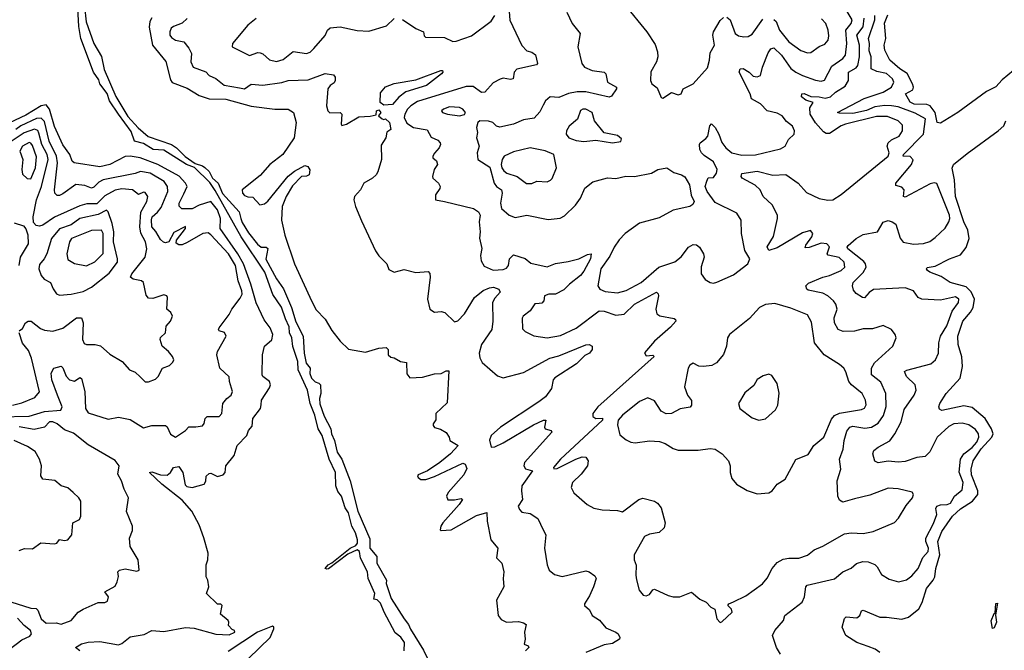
# Model space of a CAD drawing. Extents: x 1552033 to 1694788, y 811965 to 917215.
# Tile 114 of 256: x 1593978 to 1599836, y 838388 to 842136. Entities that reach past the tile are written whole.
import ezdxf

# ---------------------------------------------------------------- set-up
doc = ezdxf.new("R2010")
doc.units = 0

msp = doc.modelspace()

# ---------------------------------------------------------------- linework, layer by layer
at = {"layer": '0CON20XD'}
for points in [[(1596265.3, 838385.3), (1596267.6, 838435), (1596245.6, 838465.6), (1596211.8, 838491.8), (1596145.9, 838615), (1596125, 838668.6), (1596105, 838688.4), (1596085, 838692.5), (1596090.2, 838725), (1596051.3, 838815), (1596047.3, 838855), (1596006.2, 838935), (1596000, 838975), (1595985, 838984.3), (1595930.6, 838959.4), (1595815, 838872.6), (1595805, 838869.6), (1595795.7, 838875), (1595812.7, 838895), (1595835, 838907.9), (1595944.3, 838995.7), (1595978.3, 839011.7), (1595987, 839025), (1595986.8, 839045), (1595976.4, 839086.4), (1595953, 839125), (1595934.5, 839205), (1595914.3, 839235), (1595892.5, 839305), (1595871.4, 839331.4), (1595857.9, 839365), (1595856.6, 839445), (1595819.8, 839525), (1595778.3, 839665), (1595754.4, 839705), (1595734.5, 839785), (1595706, 839855), (1595689.3, 839935), (1595635.6, 840055), (1595633.2, 840105), (1595603.3, 840193.3), (1595597.7, 840245), (1595583.1, 840275), (1595580.6, 840310.6), (1595559.1, 840359.1), (1595535, 840427.9), (1595483, 840503), (1595437, 840635), (1595295, 840845.3), (1595141.6, 841121.6), (1595108.2, 841168.2), (1595017.3, 841257.3), (1594970, 841275), (1594835, 841360.2), (1594772, 841365), (1594715, 841400.6), (1594661.4, 841415), (1594641.6, 841471.6), (1594565, 841574), (1594512.2, 841655), (1594497.9, 841697.9), (1594455, 841754.4), (1594448.4, 841778.4), (1594418, 841825), (1594341.4, 842025), (1594329, 842095), (1594324.8, 842205)], [(1594364.2, 842214.2), (1594373.1, 842123.1), (1594418.4, 841995), (1594465, 841918.5), (1594481, 841841), (1594550.7, 841680.7), (1594621.3, 841561.3), (1594682.8, 841492.8), (1594741.4, 841441.4), (1594881.9, 841395), (1594911.2, 841375), (1594963.1, 841323.1), (1595021.7, 841281.7), (1595065, 841268.4), (1595078.6, 841258.6), (1595105, 841233.1), (1595124.1, 841194.1), (1595158.4, 841165), (1595183.5, 841103.5), (1595282.7, 840995), (1595293.3, 840955), (1595300.9, 840930.9), (1595339.5, 840869.5), (1595392.6, 840802.6), (1595415, 840784.3), (1595445, 840784.4), (1595455, 840776), (1595442.5, 840712.5), (1595506.3, 840595), (1595546.7, 840536.7), (1595594, 840425), (1595621, 840341), (1595664.2, 840255), (1595670.2, 840155), (1595682.2, 840095), (1595705.9, 840065), (1595703.9, 840033.9), (1595714.6, 840004.6), (1595735, 839984.1), (1595756.8, 839976.8), (1595766.6, 839966.6), (1595770.4, 839915), (1595761.7, 839885), (1595763.9, 839853.9), (1595790.2, 839780.2), (1595829.2, 839705), (1595832.8, 839675), (1595850.4, 839635), (1595867.2, 839565), (1595893.7, 839525), (1595944.8, 839395), (1595990.2, 839215), (1596061, 839051), (1596061.8, 838995), (1596103.6, 838945), (1596102.9, 838905), (1596159.6, 838805), (1596158.2, 838785), (1596188.1, 838695), (1596264.3, 838574.3), (1596291.3, 838541.3), (1596302.9, 838512.9), (1596379.4, 838389.4), (1596435, 838276)], [(1597575.9, 842225.9), (1597708, 842065), (1597759.1, 841989.1), (1597772.5, 841945), (1597774, 841915), (1597766, 841885), (1597732.6, 841827.4), (1597730.4, 841775), (1597738.9, 841755), (1597770.5, 841730.5), (1597793.9, 841673.9), (1597805, 841670)], [(1594765, 842147.5), (1594752.5, 842125), (1594748.6, 842091.4), (1594768.5, 841985), (1594848, 841888), (1594875, 841778.1), (1594885, 841762.7), (1594975, 841730), (1595045, 841686.5), (1595105, 841666.1), (1595205, 841664.2), (1595355, 841622.8), (1595495, 841605.2), (1595575, 841604.5), (1595607.1, 841585), (1595622.5, 841525), (1595610.5, 841435), (1595544, 841335), (1595465.2, 841274.8), (1595409.3, 841210.7), (1595301, 841125), (1595303.7, 841105), (1595315, 841091.3), (1595335, 841082.8), (1595365, 841081.2), (1595406.5, 841036.5), (1595435, 841041.5), (1595455, 841056.9), (1595575, 841205.4), (1595611.9, 841235), (1595675, 841268.8), (1595693, 841263), (1595704, 841244), (1595699.2, 841215), (1595685, 841206.8), (1595655, 841204.5), (1595601.5, 841148.5), (1595564.1, 841085.9), (1595540.2, 841025), (1595536.1, 840945), (1595555.2, 840855.2), (1595612.2, 840685), (1595715, 840461.1), (1595742.7, 840412.7), (1595795, 840355.6), (1595835, 840289.2), (1595884.5, 840225), (1595935, 840178.9), (1596035, 840160.9), (1596115, 840183.6), (1596158.3, 840188.3), (1596170, 840175), (1596170, 840145), (1596185, 840130), (1596205, 840126.7), (1596244.2, 840104.2), (1596279.3, 840099.3), (1596280.7, 840030.7), (1596298.3, 840008.3), (1596375, 840010.8), (1596445, 840032), (1596485, 840034), (1596515, 840050), (1596530, 840050), (1596521.2, 839858.8), (1596454.3, 839795.7), (1596453, 839757), (1596437.5, 839735), (1596437.5, 839725), (1596445, 839712.5), (1596481.7, 839701.7), (1596515, 839682.5), (1596532.5, 839655), (1596537.5, 839635), (1596586, 839605), (1596540.3, 839555), (1596476.9, 839505), (1596405, 839454), (1596348.5, 839431.5), (1596343.8, 839425), (1596347.9, 839415), (1596365, 839403.4), (1596395, 839403.3), (1596445, 839421.7), (1596615, 839499.5), (1596627.5, 839495), (1596637.8, 839467.8), (1596619.2, 839430.8), (1596526.2, 839325), (1596516.7, 839305), (1596525, 839282.5), (1596565, 839282), (1596605, 839290), (1596612.5, 839285), (1596592.9, 839255), (1596496.2, 839145), (1596482.5, 839125), (1596480, 839105), (1596485, 839100), (1596545, 839104.6), (1596695, 839189.6), (1596756.2, 839206.2), (1596759.5, 839155), (1596781.4, 839045), (1596822.8, 838995), (1596815, 838937.5), (1596845.6, 838905)], [(1594975, 842143.8), (1594943.8, 842115), (1594893.4, 842096.6), (1594880, 842085), (1594871.2, 842065), (1594871.5, 842045), (1594880.3, 842030.3), (1594905, 842015.4), (1594954.2, 842004.2), (1594985, 841967.5), (1594999.2, 841935), (1594995.9, 841885.9), (1595010, 841855), (1595085, 841826.5), (1595105, 841804.5), (1595145, 841786.8), (1595195, 841746.8), (1595285, 841730.6), (1595315, 841725.4), (1595355, 841752.5), (1595425, 841747.2), (1595537.3, 841762.7), (1595575, 841775.3), (1595695, 841779.2), (1595795, 841815.8), (1595845, 841808), (1595855.7, 841795), (1595855.7, 841775), (1595849.3, 841760.7), (1595824.7, 841745.3), (1595811.1, 841725), (1595803.8, 841625), (1595811.5, 841595), (1595823.4, 841583.4), (1595884.3, 841584.3), (1595894, 841575), (1595890, 841515), (1595895, 841506.7), (1595922.9, 841515), (1595995, 841558.1), (1596062.1, 841562.1), (1596098.2, 841571.8), (1596101.1, 841595), (1596115, 841600.4), (1596126.9, 841585), (1596112.5, 841565), (1596135, 841546.2), (1596145, 841542.5), (1596155, 841547.5), (1596177.5, 841525), (1596186.4, 841483.6), (1596162, 841468), (1596156.7, 841435), (1596129.1, 841390.9), (1596129.7, 841305), (1596108, 841232), (1596099.2, 841215), (1596076, 841195), (1596025.8, 841165), (1596005.4, 841124.6), (1595970.5, 841085), (1595965.9, 841065), (1595975.5, 841025), (1596010.8, 840940.8), (1596095, 840763.1), (1596115, 840733.5), (1596162.5, 840685), (1596175, 840650.8), (1596205, 840635.7), (1596265, 840652), (1596335, 840633.8), (1596408.8, 840638.8), (1596417.5, 840627.5), (1596420, 840605), (1596404.2, 840475), (1596418.8, 840415), (1596445, 840398.8), (1596485, 840402), (1596506.7, 840395), (1596565, 840340.8), (1596585, 840346.2), (1596625, 840388.5), (1596683, 840485), (1596735, 840526.3), (1596773.4, 840543.4), (1596796.4, 840546.4), (1596827.5, 840535), (1596835.9, 840515.9), (1596805, 840480.6), (1596791.2, 840455), (1596793.4, 840345), (1596786.1, 840295), (1596724.7, 840205), (1596710.6, 840155), (1596715.6, 840125.6), (1596728.3, 840098.3), (1596819.6, 840019.6), (1596855, 840008), (1596975, 840039.3), (1597131.4, 840125), (1597185, 840138.5), (1597345, 840203.8), (1597366.3, 840206.3), (1597384.2, 840195), (1597382.9, 840175), (1597368, 840155), (1597339.8, 840140.2), (1597289.8, 840090.2), (1597162.4, 840007.6), (1597152.5, 839995), (1597142.7, 839945), (1597105.4, 839895), (1597066.4, 839865), (1596837.9, 839715), (1596781.9, 839665), (1596773.6, 839636.4), (1596781.9, 839595), (1596805, 839596.6), (1596855, 839620.3), (1597035, 839728.8), (1597095, 839756.4), (1597108.8, 839755), (1597100, 839715), (1597103.3, 839705), (1597140, 839695), (1597144, 839685), (1596980.6, 839505), (1596976.2, 839485), (1596987.3, 839467.3), (1597029.2, 839455), (1596966.2, 839365), (1596962.9, 839335), (1596968.6, 839285), (1596944.2, 839245), (1596950.8, 839225), (1596965, 839209.2), (1597015, 839200.6), (1597060.5, 839170.5), (1597092.7, 839105), (1597107.1, 839075), (1597099.2, 838995), (1597115.7, 838895), (1597128, 838865), (1597159.1, 838839.1), (1597205, 838826.7), (1597345, 838860.8), (1597365, 838854.6), (1597399.8, 838829.8), (1597407.5, 838815), (1597391.4, 838765), (1597368.5, 838711.5), (1597337.5, 838665), (1597337.5, 838655), (1597368.3, 838628.3), (1597384, 838595), (1597428, 838568), (1597465, 838522), (1597525, 838496.2), (1597538.8, 838485), (1597548.8, 838465), (1597546.7, 838455), (1597505, 838427.5), (1597455, 838421.2), (1597345, 838375.7)], [(1595385, 842144), (1595335, 842103.8), (1595243.1, 841995), (1595241.4, 841975), (1595345, 841922.7), (1595395, 841941.9), (1595409.3, 841939.3), (1595425, 841933.1), (1595465, 841897.5), (1595505, 841887.6), (1595545, 841900), (1595605, 841947.5), (1595685, 841934.7), (1595705.7, 841944.3), (1595727.8, 841965), (1595795, 842041.4), (1595809.4, 842075), (1595825, 842088.1), (1595885, 842094.4), (1595985, 842072.5), (1596055, 842068.1), (1596160.3, 842099.7), (1596206.7, 842143.3)], [(1596255, 842138.1), (1596335, 842083.1), (1596380, 842065), (1596385, 842040), (1596392.3, 842032.3), (1596505, 842030.6), (1596555, 842006.4), (1596575, 842008.2), (1596665, 842040.5), (1596781.9, 842128.1), (1596805, 842160.8)], [(1596890, 842185), (1596893.4, 842133.4), (1596965, 841982), (1596995, 841951.2), (1597025, 841943.8), (1597047, 841927), (1597057.5, 841875), (1597052.5, 841867.5), (1596935, 841842.9), (1596919.4, 841825), (1596913.8, 841785), (1596898.8, 841781.2), (1596855, 841788.9), (1596836.5, 841783.5), (1596795, 841760.6), (1596744.5, 841705.5), (1596725, 841704.5), (1596675, 841738.8), (1596635, 841739.6), (1596345, 841650.2), (1596304.8, 841625.2), (1596285, 841604.6), (1596269.2, 841575), (1596266, 841555), (1596280.7, 841520.7), (1596320.8, 841495), (1596401.4, 841481.4), (1596425, 841438.2), (1596465, 841419.5), (1596480, 841405), (1596482.2, 841395), (1596473.5, 841375), (1596445, 841343.8), (1596436, 841325), (1596436, 841315), (1596456.6, 841296.6), (1596464, 841275), (1596442.9, 841245), (1596432.9, 841205), (1596435, 841194.2), (1596470, 841165), (1596479.2, 841145), (1596477.9, 841132.1), (1596452.5, 841095), (1596452, 841065), (1596505.7, 841055), (1596677.5, 841015), (1596708.1, 840995), (1596716.5, 840975), (1596711.2, 840935), (1596717.5, 840875), (1596712.7, 840837.3), (1596726.4, 840776.4), (1596720, 840735), (1596723.4, 840703.4), (1596741.2, 840671.2), (1596795, 840647.5), (1596855, 840650.8), (1596875, 840658.8), (1596886, 840675), (1596891.2, 840715), (1596915, 840738.8), (1596985, 840717.1), (1597018.9, 840688.9), (1597115, 840668), (1597165, 840686.9), (1597241.7, 840698.3), (1597304.5, 840715.5), (1597355, 840740.8), (1597377.5, 840745), (1597374.4, 840715), (1597335, 840640.6), (1597314.5, 840615), (1597249.4, 840565), (1597215, 840530.5), (1597165, 840505.6), (1597125, 840504), (1597100, 840495), (1597097.1, 840465), (1597085, 840451.9), (1597068.9, 840448.9), (1597043.4, 840446.6), (1597015, 840406.7), (1596972.5, 840375), (1596967, 840363), (1596968.3, 840298.3), (1596985, 840283.3), (1597037.2, 840257.2), (1597115, 840244.4), (1597195, 840260), (1597287.9, 840302.1), (1597425, 840406.6), (1597455, 840404.7), (1597525, 840379.6), (1597574, 840385), (1597635, 840445.3), (1597766.2, 840516.2), (1597776.4, 840506.4), (1597777.8, 840495), (1597763.2, 840415), (1597768, 840388), (1597785.3, 840375.3), (1597870.7, 840360.7), (1597880, 840355), (1597880.5, 840345), (1597850.6, 840309.4), (1597754.5, 840225), (1597695, 840156.7), (1597705, 840137.5), (1597745, 840142.5), (1597752.5, 840135), (1597418.2, 839835), (1597388, 839795), (1597386.7, 839776.7), (1597405, 839766.2), (1597445, 839768), (1597444.2, 839755), (1597194.8, 839525), (1597153.8, 839475), (1597155.8, 839465.8), (1597175, 839467.7), (1597285.5, 839525), (1597325, 839537.7), (1597345.4, 839535), (1597358.9, 839515), (1597355.3, 839485), (1597317.5, 839435), (1597266.2, 839385), (1597257.8, 839355), (1597275, 839324.3), (1597354.4, 839254.4), (1597393.6, 839233.6), (1597442.5, 839222.5), (1597535, 839219.2), (1597565, 839211.4), (1597660.8, 839285), (1597685, 839292.3), (1597753.6, 839273.6), (1597771.7, 839261.7), (1597793.9, 839233.9), (1597818.5, 839145), (1597811.5, 839115), (1597781.9, 839088.1), (1597725, 839078.2), (1597694.5, 839065), (1597633.8, 838955), (1597634, 838925), (1597646.1, 838893.9), (1597642.5, 838835), (1597647, 838807), (1597664.2, 838745), (1597686.7, 838715), (1597705, 838711.4), (1597725, 838719.2), (1597745, 838746.7), (1597755, 838751.2), (1597835, 838713.8), (1597866.1, 838706.1), (1597905, 838706.7), (1597975, 838733.3), (1598025, 838692.5), (1598062.5, 838675), (1598090, 838645), (1598113, 838633), (1598126, 838575), (1598145, 838554), (1598155, 838556.2), (1598217.5, 838615), (1598211.7, 838631.7), (1598190, 838655), (1598196.7, 838665), (1598225, 838676.9), (1598297.6, 838712.4), (1598397, 838783), (1598425, 838815.8), (1598454.5, 838875), (1598485, 838910), (1598520.9, 838929.1), (1598553.7, 838936.3), (1598612.5, 838935), (1598665, 838953.3), (1598705, 838985.7), (1598755, 839006.9), (1598885, 839080), (1598925, 839085.3), (1598995, 839083.2), (1599055, 839093.3), (1599183, 839147), (1599206.6, 839173.4), (1599251.1, 839248.9), (1599289.2, 839295), (1599296, 839315), (1599288.3, 839328.3), (1599205, 839348.1), (1599145, 839352.2), (1599035, 839309.6), (1598945, 839288), (1598875, 839267.8), (1598855, 839280), (1598844.6, 839304.6), (1598841.9, 839395), (1598863.1, 839465), (1598855.5, 839525), (1598876.6, 839583.4), (1598882.2, 839635), (1598899, 839691), (1598917.3, 839715), (1598935, 839721.1), (1599005, 839709.2), (1599045, 839714), (1599085, 839738.5), (1599116, 839784), (1599132.3, 839837.7), (1599131.3, 839915), (1599101.2, 839981.2), (1599046.2, 840025), (1599044.6, 840065), (1599062.9, 840097.1), (1599171.4, 840195), (1599191.4, 840245), (1599187.1, 840265), (1599165, 840294), (1599115, 840318.1), (1599051.3, 840298.7), (1598995, 840298.2), (1598945, 840285.9), (1598876.2, 840283.8), (1598847.5, 840295), (1598824.7, 840334.7), (1598823.8, 840365), (1598841.5, 840415), (1598832.7, 840445), (1598819.2, 840465), (1598785, 840494.2), (1598755, 840510), (1598668.1, 840528.1), (1598660, 840535), (1598655.5, 840555), (1598670.5, 840569.5), (1598755, 840606.7), (1598795, 840616.2), (1598865.5, 840645), (1598887.7, 840665), (1598883.8, 840695), (1598852.3, 840722.3), (1598786.8, 840736.8), (1598782.5, 840745), (1598795.9, 840785.9), (1598780, 840805), (1598745, 840807.5), (1598675, 840781.9), (1598650.7, 840780.7), (1598655, 840796.7), (1598691.2, 840845), (1598696.7, 840865), (1598683, 840883), (1598635, 840868.5), (1598485, 840780.6), (1598433.8, 840765), (1598424.6, 840785.4), (1598463.2, 840846.8), (1598486.8, 840955), (1598485.3, 840975), (1598454.7, 841035), (1598400.9, 841085), (1598382.5, 841125), (1598353.7, 841153.7), (1598275.8, 841195), (1598270.8, 841205), (1598275, 841221.2), (1598365, 841236.2), (1598457.7, 841212.3), (1598535, 841215.5), (1598610, 841165), (1598658.5, 841108.5), (1598735, 841073.8), (1598785, 841063.1), (1598815, 841065.3), (1598865, 841097.3), (1599144.1, 841325), (1599149.8, 841345), (1599138.5, 841385), (1599145, 841404.5), (1599165, 841423.2), (1599210, 841445), (1599230, 841475), (1599228.9, 841508.9), (1599204.1, 841535.9), (1599141.4, 841561.4), (1599075, 841560.6), (1598891.4, 841515), (1598865, 841504.7), (1598795, 841459.7), (1598775, 841460.6), (1598759.5, 841469.5), (1598713, 841523), (1598680.5, 841575), (1598678.2, 841611.8), (1598697.5, 841645), (1598655, 841657.5), (1598628.3, 841678.3), (1598630, 841695), (1598645, 841697.5), (1598685, 841680), (1598735, 841678.5), (1598768.9, 841668.9), (1598802.1, 841677.9), (1598831.8, 841705), (1598888.5, 841741.5), (1598909.4, 841775), (1598907.9, 841825), (1598955, 841851.1), (1598965, 841863.5), (1598974, 841915), (1598973.6, 841985), (1598958.3, 842045), (1598995, 842094.6), (1599001, 842145)], [(1597232, 842182), (1597264, 842114), (1597311.8, 842055), (1597297.8, 841975), (1597321.4, 841875), (1597337.5, 841855), (1597384.1, 841834.1), (1597456, 841825), (1597465.5, 841815), (1597474.4, 841765), (1597527.5, 841735), (1597528.6, 841725), (1597498.2, 841681.8), (1597485, 841675.6), (1597345, 841707.3), (1597295, 841707.8), (1597242.6, 841697.4), (1597185, 841673.1), (1597133.1, 841676.9), (1597105.7, 841655), (1597091.5, 841628.5), (1597071.4, 841588.6), (1597038.7, 841551.3), (1596975, 841540.6), (1596915, 841515.9), (1596835, 841497.7), (1596815, 841504.2), (1596792.5, 841525), (1596766.9, 841533.1), (1596715, 841535.6), (1596702.5, 841525), (1596694.6, 841495.4), (1596702, 841465), (1596695.8, 841435), (1596710.6, 841385), (1596699.2, 841345), (1596702.5, 841305), (1596775, 841259.1), (1596800, 841165), (1596815.4, 841145.4), (1596844.7, 841124.7), (1596847.8, 841105), (1596838, 841045), (1596843.6, 841015), (1596889.4, 840975), (1596925, 840960.4), (1596995, 840974), (1597122.3, 840947.7), (1597192.9, 840957.1), (1597219.3, 840970.7), (1597285.4, 841034.6), (1597314.5, 841075.5), (1597340, 841135), (1597386.7, 841173.3)], [(1597535, 840513.7), (1597585, 840527.5), (1597675.8, 840574.2), (1597780.4, 840665), (1597875, 840696.1), (1597913.2, 840726.8), (1597957.5, 840785), (1597985, 840800.8), (1598005, 840797.5), (1598021.2, 840785), (1598045.8, 840745), (1598049.2, 840725), (1598032.2, 840667.8), (1598031.9, 840625), (1598055, 840592.5), (1598085, 840574.4), (1598105, 840570.4), (1598125, 840575.3), (1598225, 840619), (1598310.7, 840685), (1598322.6, 840715), (1598291.6, 840765), (1598271.1, 840865), (1598269.2, 840945), (1598245, 840986.2), (1598115, 841050), (1598067.1, 841115), (1598055.7, 841145), (1598065, 841177.5), (1598073.3, 841196.7), (1598105, 841198.8), (1598122.9, 841225), (1598127.3, 841245), (1598105, 841290.6), (1598049.1, 841329.1), (1598035, 841345.6), (1598024.1, 841365), (1598022.1, 841395), (1598025.6, 841405), (1598060.8, 841429.2), (1598072.5, 841445), (1598084.6, 841505.4), (1598093.6, 841516.4), (1598115, 841495.7), (1598137.5, 841455), (1598155, 841405.6), (1598178.7, 841375), (1598215, 841344.1), (1598275, 841330.2), (1598355, 841333.4), (1598505, 841369.2), (1598531.4, 841385), (1598552.5, 841425), (1598585, 841456.2), (1598586.7, 841476.7), (1598575, 841503.1), (1598540.4, 841530.4), (1598514.8, 841564.8), (1598485, 841580), (1598423.8, 841593.8), (1598385, 841636.8), (1598330.8, 841665), (1598322.9, 841695), (1598257.3, 841825), (1598263.3, 841845), (1598282.9, 841847.1), (1598318.6, 841825), (1598340.9, 841800.9), (1598365, 841797.1), (1598385, 841804.2), (1598396.5, 841855), (1598431.3, 841938.7), (1598447.4, 841962.6), (1598465, 841969.1), (1598510.8, 841925), (1598566.5, 841846.5), (1598596.1, 841825), (1598635, 841803.8), (1598712.8, 841777.2), (1598745, 841771.2), (1598765, 841776.9), (1598810.1, 841859.9), (1598875, 841904.7), (1598891.1, 841925), (1598898.1, 841995), (1598892.3, 842075), (1598925.4, 842114.6), (1598929.6, 842135), (1598901.3, 842185)], [(1597805, 841670), (1597855, 841703.3), (1597895, 841690), (1597913.3, 841695), (1597925.8, 841725), (1597985, 841754.3), (1598069.1, 841850.9), (1598082, 841895), (1598085, 841940), (1598110.5, 841985), (1598101.3, 842045), (1598104.6, 842065), (1598145, 842130.8), (1598165, 842149.2)], [(1598185, 842151.4), (1598205, 842135.8), (1598235, 842054.5), (1598255, 842039.6), (1598285, 842033.9), (1598312.6, 842037.4), (1598335, 842049.4), (1598399.7, 842140.3)], [(1598465, 842136.8), (1598478.2, 842125), (1598498.1, 842075), (1598553.9, 842005), (1598625, 841952.7), (1598665, 841938.5), (1598685, 841941.8), (1598733.4, 841976.6), (1598768.3, 841991.7), (1598786.8, 842015), (1598791.2, 842041.2), (1598787.3, 842075), (1598773.3, 842113.3), (1598748.3, 842141.7)], [(1599077.8, 841827.8), (1599042.9, 841845), (1599042.8, 841915), (1599031.6, 841951.6), (1599033.5, 841995), (1599027.5, 842025), (1599065.1, 842135), (1599065, 842161.2)], [(1599455, 841521.6), (1599435.8, 841525.8), (1599425.1, 841585.1), (1599395, 841624.2), (1599375, 841631.7), (1599300, 841635), (1599275, 841645.6), (1599246.7, 841695), (1599291.1, 841718.9), (1599294.7, 841735), (1599289.3, 841755), (1599256.9, 841816.9), (1599213.6, 841845), (1599155, 841896.1), (1599125.2, 841955), (1599121.7, 841985), (1599130, 842025), (1599121.9, 842115), (1599142, 842165)], [(1596145, 841629), (1596121.6, 841645), (1596125, 841701.9), (1596155, 841736.7), (1596205, 841757.5), (1596335, 841778.1), (1596483.3, 841835), (1596493.6, 841833.6), (1596495.7, 841825), (1596487.5, 841815), (1596397.5, 841745), (1596275, 841708.3), (1596233.7, 841676.3), (1596195, 841631.6), (1596145, 841629)], [(1598505, 838364.4), (1598480, 838405), (1598456.2, 838475), (1598470, 838505), (1598521.4, 838565), (1598530, 838595), (1598632.9, 838675), (1598646.4, 838705), (1598654.6, 838765), (1598662.9, 838775), (1598825, 838813.6), (1598875, 838854.5), (1598925, 838876.5), (1598956.1, 838903.9), (1598994.5, 838915.5), (1599025, 838914.4), (1599065, 838898.1), (1599078.9, 838885), (1599105, 838839.2), (1599150.3, 838810.3), (1599205.6, 838794.4), (1599253.6, 838806.4), (1599285, 838831.1), (1599323.3, 838875), (1599350.4, 838939.6), (1599382.7, 838975), (1599384.7, 838995), (1599369, 839035), (1599368.4, 839055), (1599415, 839141.9), (1599434.3, 839195), (1599428.9, 839231.1), (1599434.6, 839245), (1599455, 839253), (1599495, 839253.7), (1599515, 839263.3), (1599538.4, 839305), (1599585, 839341.9), (1599591.1, 839385), (1599567, 839447), (1599575.2, 839525), (1599595.1, 839554.9), (1599645, 839593.4), (1599671.5, 839625), (1599684.7, 839654.7), (1599682.9, 839675), (1599665, 839700.4), (1599625, 839728.5), (1599585, 839738.6), (1599535, 839734.7), (1599505, 839719.2), (1599435.4, 839655), (1599391.7, 839568.3), (1599365, 839540), (1599315, 839533.8), (1599245, 839510.5), (1599205, 839505.9), (1599145, 839512.5), (1599085, 839502.9), (1599065, 839512.5), (1599054.3, 839555), (1599058.6, 839575), (1599084.2, 839595), (1599155, 839632.3), (1599184.7, 839675), (1599221.2, 839745), (1599240, 839820), (1599298.5, 839905), (1599310.9, 839935), (1599305.5, 839965), (1599254.5, 840015), (1599241.9, 840045), (1599256.4, 840053.6), (1599399.3, 840090.7), (1599425.6, 840115), (1599444.5, 840155), (1599445.9, 840215), (1599455.8, 840255), (1599493.2, 840316.8), (1599526.1, 840403.9), (1599562.5, 840455), (1599565.4, 840475), (1599545, 840489.2), (1599455, 840468.8), (1599345, 840474.5), (1599322.9, 840485), (1599295, 840525.6), (1599245, 840542.5), (1599057.3, 840532.7), (1599031.4, 840515), (1599003.9, 840483.9), (1598992.5, 840485), (1598955, 840508.8), (1598938.6, 840528.6), (1598932.5, 840555), (1598937.1, 840575), (1598995.5, 840634.5), (1599013.3, 840665), (1599009.6, 840685), (1598999, 840699), (1598903.7, 840775), (1598900.7, 840785), (1598906.1, 840795), (1598954.8, 840835), (1598995, 840859), (1599082, 840875), (1599115, 840932.9), (1599145, 840941.9), (1599168.8, 840935), (1599190, 840920), (1599215, 840837.5), (1599233.6, 840813.6), (1599295, 840801.6), (1599354.8, 840805.2), (1599392.3, 840817.7), (1599425, 840842.1), (1599483.2, 840896.8), (1599505.6, 840934.4), (1599512.1, 840955), (1599510, 840975), (1599435, 841163.5), (1599417.3, 841167.3), (1599395, 841160), (1599245, 841081.5), (1599236, 841086), (1599240, 841125), (1599225, 841140), (1599190.3, 841150.3), (1599190, 841165), (1599284.3, 841275), (1599293.3, 841303.3), (1599275, 841323.3), (1599234.3, 841324.3), (1599236, 841335), (1599354.3, 841455), (1599367, 841547), (1599305, 841581.2), (1599205, 841617.7), (1599165.1, 841625.1), (1599125, 841626.3), (1599065, 841617.8), (1599015, 841596.8), (1598935, 841578.8), (1598855, 841580), (1598842.5, 841585), (1599001.5, 841668.5), (1599114.4, 841705), (1599164, 841735), (1599178.2, 841765), (1599169.7, 841785), (1599135, 841815.7), (1599077.8, 841827.8)], [(1599890.9, 841835), (1599822.1, 841777.9), (1599785, 841737.2), (1599730.4, 841709.6), (1599559.3, 841585), (1599455, 841521.6)], [(1594336.7, 838385), (1594310, 838405), (1594345, 838425.7), (1594385, 838436.9), (1594455, 838441.1), (1594565, 838419.7), (1594585, 838428.2), (1594635, 838468.4), (1594718, 838482), (1594765, 838506.2), (1594835, 838500), (1594965, 838523.6), (1595015, 838518.8), (1595145.3, 838484.7), (1595225, 838480.6), (1595258, 838495), (1595256.7, 838505), (1595241.2, 838511.2), (1595220, 838535), (1595222.5, 838555), (1595217.5, 838565), (1595172.3, 838602.3), (1595182.5, 838655), (1595175, 838662.5), (1595155, 838662.5), (1595090, 838725), (1595103.3, 838765), (1595096.7, 838805), (1595086.7, 838825), (1595087.5, 838895), (1595096.7, 838925), (1595098.8, 838965), (1595074.3, 839055.7), (1595045, 839134), (1595002.5, 839215), (1594945, 839280.4), (1594823.1, 839375), (1594750.8, 839445), (1594765, 839448.2), (1594815, 839430.6), (1594855, 839428.8), (1594875.8, 839444.2), (1594893.8, 839475), (1594925, 839480), (1594948, 839445), (1594961.7, 839371.7), (1594972.4, 839362.4), (1595005, 839355.7), (1595075, 839375.8), (1595085, 839392.5), (1595087.5, 839422.5), (1595105, 839438.8), (1595115, 839440), (1595155, 839421.4), (1595188.7, 839431.3), (1595199.4, 839445), (1595204.8, 839485.2), (1595253.1, 839545), (1595271.9, 839605), (1595328.9, 839665), (1595339.4, 839695), (1595360.2, 839719.8), (1595365.7, 839765), (1595410.8, 839825), (1595413.6, 839846.4), (1595416, 839875), (1595465, 839948), (1595470, 839965), (1595465, 839986), (1595424.5, 840014.5), (1595420, 840025), (1595423.1, 840145), (1595435, 840196.7), (1595477.3, 840232.7), (1595483.6, 840265), (1595467.3, 840305), (1595432.9, 840352.9), (1595384.1, 840454.1), (1595352.4, 840565), (1595309.2, 840685), (1595275.2, 840745.2), (1595171.1, 840895), (1595172.3, 840955), (1595155, 841005.2), (1595115, 841054.8), (1595045, 841033.3), (1595005, 841013), (1594941.7, 841011.7), (1594927, 841027), (1594925.7, 841045), (1594955, 841101.1), (1594974.1, 841145), (1594963.5, 841165), (1594925.9, 841205.9), (1594799.4, 841275), (1594695, 841315.7), (1594635, 841324.3), (1594605, 841322.4), (1594514.4, 841275), (1594455, 841261.4), (1594301.4, 841285), (1594290.4, 841295), (1594276.7, 841335), (1594235, 841391.9), (1594185, 841501.5), (1594155.1, 841605.1), (1594135, 841629.5), (1594105, 841623.6), (1594015, 841569.8), (1593917.1, 841522.9)], [(1596595, 841564.8), (1596625, 841571.9), (1596629.4, 841585), (1596615, 841604.3), (1596594, 841614), (1596535, 841618.2), (1596498.6, 841605), (1596487.5, 841595), (1596492.9, 841585), (1596522.5, 841575), (1596595, 841564.8)], [(1597505, 841404.4), (1597555, 841413.3), (1597558.3, 841428.3), (1597535, 841448), (1597454.6, 841464.6), (1597398.1, 841535), (1597383.1, 841585), (1597346.7, 841605), (1597327.5, 841605), (1597315, 841597.1), (1597295.7, 841545), (1597247, 841503), (1597230.6, 841475), (1597229.2, 841455), (1597244, 841435), (1597288.3, 841418.3), (1597335, 841412.5), (1597405, 841420.8), (1597505, 841404.4)], [(1593855, 839775.9), (1594035, 839779.4), (1594125, 839808), (1594223.7, 839816.3), (1594230, 839835), (1594203.5, 839905), (1594170, 839995), (1594166.1, 840035), (1594180.8, 840065), (1594225, 840077.1), (1594235, 840067.5), (1594255, 840017.8), (1594275, 839996.2), (1594305, 839988), (1594335, 840009.5), (1594345, 840003.3), (1594366, 839926), (1594370, 839825), (1594385, 839800), (1594505, 839762.5), (1594565, 839772.9), (1594635, 839760), (1594715, 839709.5), (1594765, 839723.3), (1594844.5, 839724.5), (1594855.3, 839715.3), (1594875, 839673.5), (1594905, 839654.6), (1594964.2, 839695), (1594985, 839716.9), (1595025, 839715.5), (1595065, 839722.9), (1595075, 839736), (1595081.7, 839765), (1595093.3, 839776.7), (1595165, 839776.9), (1595180, 839795), (1595185.7, 839855), (1595209.4, 839885), (1595235.3, 839904.7), (1595243.4, 839926.6), (1595225.8, 839985), (1595223.4, 840013.4), (1595168.6, 840065), (1595151.2, 840145), (1595155.4, 840165), (1595205.9, 840255.9), (1595196.2, 840276.2), (1595165, 840287.5), (1595160, 840295), (1595163.8, 840305), (1595225, 840384), (1595239.2, 840415), (1595289.5, 840480.5), (1595301.1, 840505), (1595300, 840525), (1595278.3, 840585), (1595262, 840675), (1595220, 840745), (1595115, 840857.8), (1595098.7, 840868.7), (1595067.7, 840865), (1594975, 840811), (1594945, 840798.5), (1594925, 840797.1), (1594908.8, 840808.8), (1594910, 840825), (1594964.2, 840895), (1594965, 840906.7), (1594895, 840870.6), (1594864.7, 840815.3), (1594845, 840809.1), (1594833, 840813), (1594815, 840830), (1594788.2, 840878.2), (1594763.6, 840905), (1594762.6, 840947.4), (1594766.9, 840965), (1594798.2, 840991.8), (1594819.7, 841020.3), (1594858.9, 841115), (1594858.2, 841145), (1594837.2, 841175), (1594755, 841224.7), (1594695.8, 841234.2), (1594665, 841222.2), (1594475, 841183.8), (1594448.8, 841171.2), (1594418.9, 841141.1), (1594405, 841135.3), (1594365, 841151), (1594312.6, 841157.4), (1594235, 841101.1), (1594215, 841090.4), (1594200.4, 841090.4), (1594187.3, 841105), (1594184.2, 841124.2), (1594201.9, 841285), (1594196.8, 841325), (1594153.8, 841415), (1594125, 841530.6), (1594105, 841550.4), (1594078.4, 841548.4), (1593985, 841506.3), (1593955, 841483.1)], [(1599095, 838375.5), (1599067.1, 838395), (1599025, 838411.3), (1598957.5, 838435), (1598892.5, 838475), (1598870, 838525), (1598885, 838577.5), (1598895, 838587.5), (1598959.1, 838580.9), (1598976.2, 838595), (1598986.7, 838623.3), (1598995, 838626), (1599095, 838584), (1599134.6, 838585.4), (1599225, 838572.7), (1599265, 838584.6), (1599326.3, 838633.7), (1599347.8, 838672.2), (1599373, 838755), (1599413.2, 838805), (1599422, 838825), (1599427.4, 838875), (1599452.7, 838955), (1599440, 839035), (1599464, 839095), (1599526.9, 839185), (1599575, 839228.8), (1599645.6, 839274.4), (1599678.9, 839315), (1599678, 839335), (1599639.9, 839430.1), (1599638.1, 839465), (1599651.1, 839515), (1599697.3, 839585), (1599761.2, 839655), (1599769, 839675), (1599759.6, 839705), (1599722.6, 839765), (1599645, 839830.5), (1599595, 839840.5), (1599464.3, 839814.3), (1599450.5, 839820.5), (1599446.2, 839835), (1599452, 839855), (1599489.4, 839915), (1599573.2, 840005), (1599587.7, 840075), (1599582.7, 840132.7), (1599561.3, 840205), (1599558.4, 840255), (1599588.1, 840345), (1599635, 840398), (1599651.1, 840425), (1599658.3, 840475), (1599638, 840518), (1599607.8, 840547.8), (1599512.9, 840575), (1599460.5, 840610.5), (1599392.9, 840635), (1599378.1, 840645), (1599372.9, 840655), (1599377, 840663), (1599425, 840670.8), (1599510, 840715), (1599575, 840739.1), (1599608.6, 840781.4), (1599626.5, 840835), (1599618.4, 840885), (1599595.7, 840935), (1599545.2, 841085), (1599539.5, 841185), (1599524.4, 841254.4), (1599534, 841275), (1599615, 841341.7), (1599798.5, 841475), (1599832.4, 841505), (1599845, 841536.1)], [(1594695, 840014), (1594725, 839984.5), (1594745, 839984.4), (1594785, 839999.4), (1594802.5, 840015), (1594827.5, 840065), (1594868.3, 840081.7), (1594889.3, 840100.7), (1594894.3, 840115), (1594886.5, 840135), (1594864.2, 840165), (1594826.5, 840195), (1594813.1, 840235), (1594815, 840247.5), (1594845.4, 840274.6), (1594849.2, 840315), (1594876, 840345), (1594886.2, 840375), (1594877.5, 840395), (1594853.3, 840415), (1594856.7, 840485), (1594852.5, 840495), (1594835, 840500), (1594770.1, 840479.9), (1594745, 840481.8), (1594729.8, 840499.8), (1594714.1, 840574.1), (1594703.3, 840583.3), (1594653.4, 840593.4), (1594638, 840605), (1594645.7, 840625), (1594724.1, 840725), (1594734.5, 840775), (1594726.6, 840815), (1594698.3, 840868.3), (1594693.4, 840905), (1594697.9, 840992.1), (1594734.7, 841055), (1594740, 841085), (1594725, 841108.8), (1594715, 841111.8), (1594685, 841097.1), (1594648.9, 841125), (1594585, 841131), (1594545, 841123.5), (1594485, 841090), (1594437.7, 841042.3), (1594378, 841042), (1594335, 841030.4), (1594185, 840963.4), (1594115, 840914.1), (1594095, 840909.2), (1594075, 840913.1), (1594060.8, 840930.8), (1594058.6, 840965), (1594078.4, 841065), (1594107.9, 841145), (1594147, 841305), (1594142.1, 841335), (1594109.4, 841395), (1594092.5, 841462.5), (1594085, 841476.8), (1594066.7, 841485), (1594005, 841464.1), (1593926.7, 841413.3)], [(1594045, 841190), (1594071.7, 841255), (1594078.3, 841321.7), (1594055, 841388.5), (1594045, 841402.5), (1594035, 841405.4), (1593995.4, 841385), (1593979.7, 841355), (1593995.9, 841305.9), (1593990, 841245), (1593995, 841218), (1594021.5, 841191.5), (1594045, 841190)], [(1596992.2, 841162.2), (1597025, 841163.5), (1597055, 841176), (1597115, 841172.9), (1597135, 841181.5), (1597145, 841193.1), (1597170.5, 841255), (1597155.4, 841335.4), (1597105, 841357.1), (1597015, 841373.8), (1596915, 841350.7), (1596860.9, 841325), (1596848.7, 841305), (1596842.8, 841275), (1596845.5, 841255), (1596857.7, 841237.7), (1596876, 841225), (1596937.1, 841205), (1596992.2, 841162.2)], [(1597386.7, 841173.3), (1597475, 841195.6), (1597525, 841192.5), (1597584.7, 841205.3), (1597635, 841204.7), (1597735.9, 841224.1), (1597775, 841246.5), (1597827.5, 841255), (1597868.5, 841228.5), (1597916, 841215), (1597935, 841202.5), (1597962.5, 841155), (1597972.9, 841092.9), (1597990, 841055), (1597983, 841037), (1597965, 841026.7), (1597865, 841003.8), (1597782.2, 840957.8), (1597665, 840926.2), (1597580.8, 840865), (1597545, 840828.2), (1597515.3, 840785), (1597488.8, 840731.2), (1597435.9, 840655), (1597417.5, 840555), (1597430, 840535), (1597461, 840521), (1597533.5, 840513.5), (1597535, 840513.7)], [(1594215, 840498.2), (1594285, 840504.1), (1594355, 840521.3), (1594405, 840546.8), (1594509.9, 840630.1), (1594559.1, 840695), (1594559.8, 840715), (1594536.8, 840815), (1594537.1, 840875), (1594528.7, 840925), (1594504.2, 840994.2), (1594495, 841003.2), (1594445, 840977.7), (1594335, 840955.2), (1594285, 840917), (1594215, 840893.9), (1594167.7, 840835), (1594139.5, 840745), (1594124.4, 840715.6), (1594095, 840682), (1594091.1, 840655), (1594105.3, 840615.3), (1594123.6, 840593.6), (1594162, 840575), (1594176.4, 840536.4), (1594196.7, 840506.7), (1594215, 840498.2)], [(1593945, 840928.7), (1594000.2, 840910.2), (1594013.8, 840893.8), (1594027.2, 840857.2), (1594028.4, 840805), (1593980.3, 840725), (1593972.7, 840675)], [(1594375, 840673.3), (1594425, 840696.7), (1594474.1, 840745.9), (1594475.5, 840865), (1594465, 840886.1), (1594405, 840883.3), (1594285.8, 840835), (1594274.3, 840815), (1594257.5, 840745), (1594265, 840711.4), (1594305, 840687.5), (1594375, 840673.3)], [(1598365, 839318.8), (1598435, 839323.8), (1598455, 839336.2), (1598485, 839376.2), (1598531.2, 839405), (1598595, 839522), (1598667.9, 839552.1), (1598703.3, 839605), (1598762.7, 839655), (1598808, 839762), (1598825.8, 839784.2), (1598855, 839797), (1598985, 839818.4), (1599003.1, 839826.9), (1599013.8, 839846.2), (1599010.4, 839875), (1598989.3, 839915), (1598925.5, 839965), (1598909.6, 839985), (1598893, 840043), (1598880, 840065), (1598855, 840087.1), (1598764.7, 840144.7), (1598706.7, 840215), (1598688.1, 840338.1), (1598665, 840382.5), (1598565, 840422.2), (1598470, 840450), (1598415, 840443.8), (1598378.4, 840425), (1598320.3, 840359.7), (1598200.7, 840265), (1598188.9, 840245), (1598183.5, 840195), (1598165, 840146.2), (1598124, 840096), (1598095, 840081.8), (1598045, 840073.9), (1598017.8, 840077.8), (1597985, 840095.4), (1597965, 840082.5), (1597954.3, 840065), (1597932, 839955), (1597951.2, 839905), (1597975, 839873.3), (1597975.4, 839845), (1597966.5, 839833.5), (1597906.6, 839823.4), (1597855, 839794.7), (1597823.7, 839793.7), (1597795, 839809.1), (1597755, 839870), (1597715, 839888.8), (1597665, 839866.2), (1597564.8, 839785), (1597538.4, 839755), (1597535, 839727.5), (1597548.8, 839668.8), (1597585, 839639.2), (1597614.5, 839624.5), (1597639.1, 839620.9), (1597725, 839633.8), (1597785, 839628.5), (1597817.8, 839617.8), (1597865, 839587.5), (1597895, 839578.5), (1598015, 839577.7), (1598085, 839588.1), (1598115, 839584.3), (1598156.7, 839555), (1598194.1, 839514.1), (1598203.8, 839485), (1598203.9, 839443.9), (1598215, 839410), (1598242.5, 839375), (1598305, 839338.8), (1598365, 839318.8)], [(1593975, 840287.5), (1593995, 840300.8), (1594012.2, 840335), (1594027.5, 840345), (1594046, 840345), (1594101.4, 840301.4), (1594125, 840290), (1594175, 840284.6), (1594235, 840302.9), (1594315, 840364.5), (1594345, 840364.4), (1594355.3, 840334.7), (1594351.7, 840235), (1594361.5, 840211.5), (1594375.2, 840205.2), (1594426.3, 840206.3), (1594458.1, 840198.1), (1594515, 840148.7), (1594588.1, 840105), (1594631.2, 840055), (1594665, 840040.8), (1594695, 840014)], [(1593935, 839846), (1593991.5, 839858.5), (1594068.8, 839891.2), (1594096.4, 839923.6), (1594047.8, 840125), (1594029.8, 840169.8), (1593995, 840214), (1593975.7, 840274.3)], [(1598375, 839756.2), (1598415, 839764.2), (1598475, 839818), (1598487.7, 839845), (1598496.4, 839916.4), (1598485, 839973.8), (1598451.7, 840021.7), (1598435, 840028.8), (1598400.9, 840019.1), (1598365, 839996.7), (1598345, 839962), (1598290.9, 839919.1), (1598253.8, 839855), (1598261.2, 839825), (1598335, 839768.8), (1598375, 839756.2)], [(1593925, 838675.5), (1594045, 838638.5), (1594076.1, 838636.1), (1594086, 838626), (1594106, 838575), (1594135, 838549.1), (1594195, 838550.8), (1594225, 838542.9), (1594285, 838565.8), (1594326.2, 838615), (1594355, 838632.5), (1594445, 838671.1), (1594485, 838672.9), (1594500.2, 838679.8), (1594506.9, 838705), (1594484, 838736), (1594545, 838770), (1594558.6, 838795), (1594565.8, 838825.8), (1594562.5, 838855), (1594571.2, 838865), (1594605, 838871.3), (1594675, 838858.6), (1594688.8, 838865), (1594682.5, 838925), (1594634.3, 839005), (1594631.4, 839055), (1594649.1, 839100.9), (1594648.6, 839125), (1594613.9, 839213.9), (1594625.5, 839295), (1594598.6, 839345), (1594583.1, 839395), (1594562.5, 839435), (1594570, 839485), (1594545, 839516), (1594385, 839608.9), (1594298.3, 839678.3), (1594245, 839699.2), (1594200, 839735), (1594175.7, 839745.7), (1594155, 839745.6), (1594126, 839714), (1594065, 839701.2), (1593975, 839716.9)], [(1593975, 838982), (1594006.4, 838993.6), (1594055, 838992), (1594103.9, 839026.1), (1594185, 839020), (1594198.8, 839025), (1594215, 839046), (1594245, 839040), (1594265, 839044.4), (1594288.1, 839075), (1594294.6, 839145.4), (1594333.6, 839165), (1594341.9, 839185), (1594341.8, 839275), (1594330.4, 839295), (1594295.4, 839325), (1594265, 839354.3), (1594225, 839366.2), (1594187.6, 839397.6), (1594115, 839404.3), (1594104.1, 839425), (1594107.1, 839485), (1594095, 839523.3), (1594069.2, 839569.2), (1594025, 839598.5), (1593945, 839634.6)], [(1596845.6, 838905), (1596858.6, 838855), (1596854.3, 838815), (1596858.1, 838765), (1596814, 838685), (1596824.4, 838594.4), (1596841.9, 838571.9), (1596874.3, 838554.3), (1596945, 838558.5), (1596975, 838552.2), (1596992, 838542), (1596981.2, 838495), (1596986, 838455), (1596980, 838425), (1597002.5, 838415), (1597007.5, 838405), (1596987.5, 838385)], [(1599765, 838516.7), (1599757.7, 838562.3), (1599775, 838606.2), (1599781.7, 838608.3), (1599785, 838666.7), (1599795, 838667.5), (1599783.3, 838596.7), (1599789.5, 838555), (1599775, 838520.6), (1599765, 838516.7)], [(1593915, 838392.7), (1593990.6, 838449.4), (1594039, 838471), (1594048.1, 838485), (1594041.4, 838505), (1594004.8, 838534.8), (1593965, 838579.3)], [(1595274.3, 838275), (1595467.5, 838465), (1595490, 838515), (1595490, 838525), (1595481.7, 838531.7), (1595393.5, 838495), (1595218.5, 838381.5)]]:
    msp.add_lwpolyline(points, dxfattribs=at)

doc.saveas('drawing.dxf')
